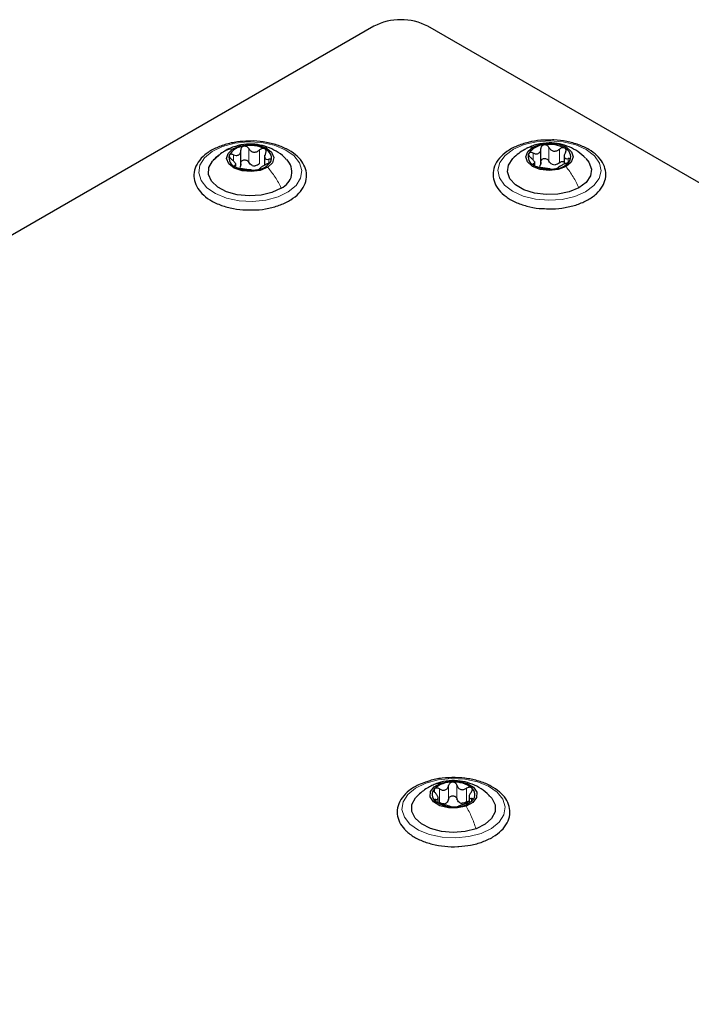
# Paper-space layout 'Blatt2' of a CAD drawing. Header units: millimetres. Extents: x 5 to 418, y 2 to 292.
# Tile 82 of 87: x 265 to 279, y 236 to 257. Entities that reach past the tile are written whole.
import ezdxf

# ---------------------------------------------------------------- set-up
doc = ezdxf.new("R2010")
doc.units = ezdxf.units.MM

psp = doc.layouts.new('Blatt2')

# ---------------------------------------------------------------- linework, layer by layer
at = {"color": 7, "linetype": 'Continuous', "lineweight": 25}
for p, q in [((272.246, 256.794), (249.632, 243.74)), ((318.915, 230.506), (273.377, 256.794)), ((269.46, 253.879), (269.46, 254.195)), ((269.959, 254.091), (269.959, 253.885)), ((275.743, 253.946), (275.743, 254.231)), ((275.743, 253.914), (275.743, 254.23)), ((276.232, 254.101), (276.232, 253.928)), ((269.356, 253.866), (269.356, 253.923)), ((275.614, 253.88), (275.614, 253.962)), ((273.591, 240.531), (273.591, 240.632)), ((274.238, 240.655), (274.238, 240.537))]:
    psp.add_line(p, q, dxfattribs=at)
at = {"color": 7, "linetype": 'Continuous', "lineweight": 18}
for p, q in [((269.305, 253.971), (269.305, 254.103)), ((269.626, 253.946), (269.626, 254.231)), ((269.85, 253.917), (269.85, 254.203)), ((275.579, 253.996), (275.579, 254.139)), ((275.913, 253.971), (275.913, 254.257)), ((276.133, 253.935), (276.133, 254.221)), ((269.336, 253.854), (269.336, 253.878)), ((270.048, 253.93), (270.048, 254.009)), ((275.589, 253.886), (275.589, 253.913)), ((276.313, 253.948), (276.313, 254.021)), ((273.556, 240.927), (273.65, 240.944)), ((273.811, 240.606), (273.811, 240.892)), ((273.986, 240.611), (273.986, 240.896)), ((273.618, 240.536), (273.618, 240.821)), ((274.189, 240.549), (274.189, 240.835)), ((273.546, 240.555), (273.546, 240.6)), ((274.292, 240.571), (274.292, 240.617))]:
    psp.add_line(p, q, dxfattribs=at)
at = {"color": 7, "linetype": 'Continuous', "lineweight": 18, "flags": 128}
for points in [[(268.861, 254.17), (269.077, 254.274), (269.332, 254.343), (269.61, 254.372), (269.891, 254.358), (270.156, 254.302), (270.387, 254.209), (270.568, 254.084), (270.687, 253.937), (270.737, 253.776), (270.712, 253.614), (270.616, 253.461), (270.454, 253.328), (270.239, 253.223), (269.983, 253.154), (269.706, 253.126), (269.425, 253.14), (269.16, 253.195), (268.929, 253.289), (268.747, 253.413), (268.628, 253.561), (268.579, 253.721), (268.603, 253.883), (268.699, 254.036), (268.861, 254.17)], [(275.167, 254.218), (275.392, 254.316), (275.654, 254.377), (275.933, 254.397), (276.213, 254.374), (276.472, 254.31), (276.694, 254.21), (276.863, 254.08), (276.969, 253.929), (277.003, 253.767), (276.963, 253.606), (276.852, 253.456), (276.679, 253.328), (276.453, 253.23), (276.192, 253.169), (275.912, 253.15), (275.633, 253.173), (275.373, 253.236), (275.151, 253.337), (274.982, 253.467), (274.877, 253.618), (274.843, 253.779), (274.882, 253.941), (274.993, 254.09), (275.167, 254.218)], [(273.337, 240.944), (273.593, 241.012), (273.87, 241.04), (274.151, 241.025), (274.416, 240.969), (274.646, 240.875), (274.827, 240.75), (274.945, 240.603), (274.994, 240.442), (274.968, 240.28), (274.871, 240.127), (274.709, 239.994), (274.492, 239.89), (274.236, 239.822), (273.959, 239.794), (273.678, 239.808), (273.413, 239.865), (273.183, 239.958), (273.002, 240.083), (272.884, 240.231), (272.835, 240.391), (272.861, 240.553), (272.958, 240.706), (273.12, 240.839), (273.337, 240.944)]]:
    psp.add_lwpolyline(points, dxfattribs=at)
at = {"color": 7, "linetype": 'Continuous', "lineweight": 25, "flags": 128}
for points in [[(269.292, 254.227), (269.448, 254.293), (269.636, 254.32), (269.827, 254.303), (269.992, 254.245), (270.106, 254.155), (270.152, 254.047), (270.123, 253.937), (270.023, 253.842)], [(275.576, 254.263), (275.738, 254.324), (275.928, 254.345), (276.117, 254.322), (276.276, 254.259), (276.382, 254.166), (276.418, 254.056), (276.378, 253.947), (276.269, 253.855)], [(270.307, 253.406), (270.113, 253.314), (269.883, 253.258), (269.634, 253.241), (269.387, 253.265), (269.162, 253.329), (268.977, 253.427), (268.848, 253.55), (268.784, 253.69), (268.79, 253.835), (268.867, 253.972), (269.008, 254.092)], [(270.023, 253.842), (269.867, 253.776), (269.68, 253.749), (269.489, 253.766), (269.324, 253.824), (269.209, 253.914), (269.163, 254.022), (269.192, 254.132), (269.292, 254.227)], [(276.269, 253.855), (276.107, 253.794), (275.918, 253.773), (275.729, 253.796), (275.569, 253.859), (275.463, 253.952), (275.428, 254.062), (275.467, 254.171), (275.576, 254.263)], [(276.539, 253.41), (276.337, 253.325), (276.101, 253.276), (275.851, 253.267), (275.607, 253.299), (275.388, 253.37), (275.213, 253.473), (275.095, 253.6), (275.044, 253.742), (275.065, 253.886), (275.155, 254.021), (275.157, 254.024)], [(276.685, 254.027), (276.75, 253.946), (276.801, 253.804), (276.781, 253.66), (276.691, 253.525), (276.539, 253.41)], [(274.179, 240.461), (273.999, 240.421), (273.806, 240.424), (273.629, 240.469), (273.496, 240.55), (273.427, 240.654), (273.431, 240.765), (273.51, 240.867), (273.65, 240.944)], [(273.65, 240.944), (273.83, 240.984), (274.023, 240.981), (274.199, 240.936), (274.333, 240.855), (274.402, 240.751), (274.397, 240.64), (274.319, 240.538), (274.179, 240.461)], [(274.385, 239.988), (274.157, 239.928), (273.908, 239.909), (273.661, 239.93), (273.434, 239.991), (273.245, 240.087), (273.111, 240.209), (273.043, 240.348), (273.044, 240.492), (273.116, 240.631), (273.16, 240.679)], [(274.682, 240.665), (274.717, 240.625), (274.786, 240.486), (274.785, 240.341), (274.712, 240.203), (274.576, 240.082), (274.385, 239.988)]]:
    psp.add_lwpolyline(points, dxfattribs=at)
at = {"color": 7, "linetype": 'Continuous', "lineweight": 25}
for centre, radius, start, end in [((272.811, 255.702), 1.23, 62.6097, 117.3903), ((269.552, 253.898), 0.386, 94.4929, 150.0111), ((269.657, 253.59), 0.705, 64.4345, 101.0333), ((275.834, 253.895), 0.417, 93.1952, 145.8081), ((275.924, 253.633), 0.687, 62.2274, 99.49), ((269.419, 254.04), 0.207, 165.8197, 251.5976), ((269.896, 254.029), 0.207, 345.8197, 71.5976), ((275.672, 254.06), 0.196, 159.3427, 248.6889), ((276.173, 254.058), 0.196, 339.3427, 68.6889), ((269.761, 254.13), 0.258, 255.8956, 269.5721), ((269.763, 254.171), 0.386, 274.4929, 330.0111), ((270.162, 253.742), 0.367, 293.3317, 44.7863), ((275.921, 254.485), 0.687, 242.2274, 279.49), ((276.05, 254.144), 0.251, 253.8977, 267.8197), ((276.011, 254.223), 0.417, 273.1952, 325.8081), ((269.658, 254.479), 0.705, 244.4345, 281.0333), ((273.878, 240.421), 0.542, 88.14, 132.0159), ((273.936, 240.375), 0.588, 52.4366, 93.8951), ((273.639, 240.701), 0.173, 135.2401, 232.858), ((274.19, 240.704), 0.173, 315.2401, 52.858), ((273.893, 241.03), 0.588, 232.4366, 273.8951), ((273.672, 240.703), 0.197, 281.8877, 298.2682), ((273.95, 240.984), 0.542, 268.14, 312.0159), ((274.128, 240.731), 0.215, 245.4264, 260.9053)]:
    psp.add_arc(centre, radius, start, end, dxfattribs=at)
for points, knots in [([(269.626, 254.388), (269.546, 254.385), (269.375, 254.378), (269.127, 254.321), (268.894, 254.231), (268.701, 254.107), (268.559, 253.955), (268.48, 253.782), (268.471, 253.603), (268.527, 253.435), (268.64, 253.285), (268.768, 253.182), (268.857, 253.132), (268.882, 253.119)], [0, 0, 0, 0, 0.086718, 0.186084, 0.285919, 0.386499, 0.487673, 0.587281, 0.682542, 0.774833, 0.867588, 0.96382, 1, 1, 1, 1]), ([(270.415, 254.001), (270.4, 254.018), (270.339, 254.088), (270.202, 254.18), (270.013, 254.272), (269.803, 254.324), (269.576, 254.332), (269.342, 254.287), (269.182, 254.217), (269.103, 254.168), (269.093, 254.162)], [0, 0, 0, 0, 0.046307, 0.193987, 0.33778, 0.48296, 0.640964, 0.806499, 0.974125, 1, 1, 1, 1]), ([(269.522, 254.282), (269.512, 254.279), (269.493, 254.274), (269.472, 254.254), (269.46, 254.229), (269.46, 254.21), (269.459, 254.201)], [0, 0, 0, 0, 0.250033, 0.499632, 0.749228, 1, 1, 1, 1]), ([(269.626, 254.231), (269.621, 254.24), (269.61, 254.256), (269.584, 254.274), (269.553, 254.285), (269.532, 254.283), (269.522, 254.282)], [0, 0, 0, 0, 0.249815, 0.499908, 0.75012, 1, 1, 1, 1]), ([(269.618, 252.949), (269.671, 252.947), (269.816, 252.943), (270.048, 252.978), (270.297, 253.049), (270.513, 253.155), (270.685, 253.292), (270.8, 253.455), (270.848, 253.632), (270.826, 253.808), (270.744, 253.969), (270.608, 254.11), (270.422, 254.23), (270.193, 254.321), (269.934, 254.375), (269.739, 254.397), (269.637, 254.389), (269.626, 254.388)], [0, 0, 0, 0, 0.043268, 0.11708, 0.191118, 0.265607, 0.340684, 0.415697, 0.488487, 0.557983, 0.626412, 0.696459, 0.76912, 0.84305, 0.916979, 0.990749, 1, 1, 1, 1]), ([(275.953, 254.411), (275.882, 254.412), (275.721, 254.412), (275.475, 254.368), (275.232, 254.289), (275.025, 254.176), (274.865, 254.033), (274.764, 253.866), (274.731, 253.687), (274.767, 253.513), (274.862, 253.357), (274.981, 253.244), (275.071, 253.187), (275.101, 253.169)], [0, 0, 0, 0, 0.07631, 0.175623, 0.275303, 0.375651, 0.476769, 0.577282, 0.674152, 0.766984, 0.859149, 0.954173, 1, 1, 1, 1]), ([(276.679, 254.032), (276.627, 254.08), (276.522, 254.174), (276.336, 254.273), (276.133, 254.337), (275.903, 254.36), (275.663, 254.328), (275.494, 254.264), (275.413, 254.219), (275.402, 254.213)], [0, 0, 0, 0, 0.152673, 0.303295, 0.453267, 0.612054, 0.79914, 0.973304, 1, 1, 1, 1]), ([(275.811, 254.311), (275.801, 254.308), (275.781, 254.303), (275.759, 254.284), (275.745, 254.259), (275.744, 254.241), (275.743, 254.231)], [0, 0, 0, 0, 0.250033, 0.4996315, 0.7492277, 1, 1, 1, 1]), ([(275.913, 254.257), (275.907, 254.265), (275.897, 254.282), (275.872, 254.3), (275.842, 254.312), (275.821, 254.311), (275.811, 254.311)], [0, 0, 0, 0, 0.249815, 0.499908, 0.75012, 1, 1, 1, 1]), ([(275.821, 252.975), (275.874, 252.972), (276.018, 252.963), (276.253, 252.991), (276.508, 253.054), (276.732, 253.153), (276.915, 253.283), (277.04, 253.435), (277.105, 253.604), (277.106, 253.776), (277.043, 253.942), (276.924, 254.09), (276.754, 254.218), (276.537, 254.319), (276.287, 254.385), (276.085, 254.416), (275.974, 254.412), (275.953, 254.411)], [0, 0, 0, 0, 0.043154, 0.116928, 0.190892, 0.265257, 0.340201, 0.415381, 0.481535, 0.551816, 0.620424, 0.689652, 0.761535, 0.835217, 0.909194, 0.983004, 1, 1, 1, 1]), ([(269.089, 254.159), (269.054, 254.135), (268.979, 254.085), (268.916, 254.022), (268.882, 253.989)], [0, 0, 0, 0, 0.475036, 1, 1, 1, 1]), ([(269.218, 254.091), (269.217, 254.084), (269.215, 254.071), (269.225, 254.048), (269.242, 254.025), (269.259, 254.011), (269.267, 254.005)], [0, 0, 0, 0, 0.249857, 0.499466, 0.749011, 1, 1, 1, 1]), ([(269.305, 254.103), (269.295, 254.107), (269.276, 254.113), (269.25, 254.114), (269.228, 254.107), (269.222, 254.096), (269.218, 254.091)], [0, 0, 0, 0, 0.249807, 0.500055, 0.750309, 1, 1, 1, 1]), ([(269.305, 254.103), (269.325, 254.097), (269.355, 254.087), (269.394, 254.09), (269.419, 254.1), (269.439, 254.118), (269.458, 254.151), (269.459, 254.181), (269.459, 254.201)], [0, 0, 0, 0, 0.249168, 0.374303, 0.498903, 0.623987, 0.749746, 1, 1, 1, 1]), ([(269.626, 254.231), (269.639, 254.214), (269.657, 254.187), (269.695, 254.165), (269.727, 254.156), (269.761, 254.157), (269.805, 254.168), (269.832, 254.189), (269.85, 254.203)], [0, 0, 0, 0, 0.249199, 0.374336, 0.49893, 0.624007, 0.749759, 1, 1, 1, 1]), ([(269.961, 254.226), (269.953, 254.229), (269.936, 254.236), (269.905, 254.233), (269.875, 254.222), (269.858, 254.209), (269.85, 254.203)], [0, 0, 0, 0, 0.249991, 0.499611, 0.749127, 1, 1, 1, 1]), ([(269.979, 254.135), (269.971, 254.116), (269.959, 254.087), (269.959, 254.053), (269.965, 254.031), (269.979, 254.015), (270.005, 254.004), (270.031, 254.007), (270.048, 254.009)], [0, 0, 0, 0, 0.249201, 0.374338, 0.498932, 0.624008, 0.74976, 1, 1, 1, 1]), ([(269.979, 254.135), (269.983, 254.143), (269.991, 254.161), (269.991, 254.187), (269.983, 254.211), (269.968, 254.221), (269.961, 254.226)], [0, 0, 0, 0, 0.249852, 0.499902, 0.750115, 1, 1, 1, 1]), ([(275.405, 254.214), (275.362, 254.188), (275.273, 254.134), (275.196, 254.06), (275.155, 254.022)], [0, 0, 0, 0, 0.473066, 1, 1, 1, 1]), ([(275.489, 254.129), (275.487, 254.122), (275.484, 254.109), (275.492, 254.086), (275.509, 254.062), (275.524, 254.048), (275.532, 254.041)], [0, 0, 0, 0, 0.249857, 0.499466, 0.749011, 1, 1, 1, 1]), ([(275.579, 254.139), (275.57, 254.142), (275.551, 254.149), (275.524, 254.151), (275.501, 254.145), (275.493, 254.134), (275.489, 254.129)], [0, 0, 0, 0, 0.249807, 0.500055, 0.750309, 1, 1, 1, 1]), ([(275.579, 254.139), (275.6, 254.131), (275.63, 254.12), (275.67, 254.123), (275.696, 254.132), (275.718, 254.15), (275.739, 254.181), (275.741, 254.211), (275.743, 254.231)], [0, 0, 0, 0, 0.2491679, 0.3743031, 0.4989033, 0.6239875, 0.7497462, 1, 1, 1, 1]), ([(275.913, 254.257), (275.924, 254.239), (275.941, 254.212), (275.978, 254.188), (276.009, 254.178), (276.043, 254.178), (276.087, 254.188), (276.115, 254.208), (276.133, 254.221)], [0, 0, 0, 0, 0.249199, 0.374336, 0.49893, 0.624007, 0.749759, 1, 1, 1, 1]), ([(276.244, 254.241), (276.236, 254.244), (276.219, 254.251), (276.189, 254.25), (276.159, 254.24), (276.142, 254.227), (276.133, 254.221)], [0, 0, 0, 0, 0.249991, 0.499611, 0.749127, 1, 1, 1, 1]), ([(276.256, 254.149), (276.247, 254.13), (276.233, 254.102), (276.231, 254.067), (276.235, 254.045), (276.247, 254.03), (276.271, 254.017), (276.296, 254.019), (276.313, 254.021)], [0, 0, 0, 0, 0.249201, 0.374338, 0.498932, 0.624008, 0.74976, 1, 1, 1, 1]), ([(276.256, 254.149), (276.26, 254.157), (276.269, 254.175), (276.271, 254.201), (276.264, 254.225), (276.251, 254.236), (276.244, 254.241)], [0, 0, 0, 0, 0.249852, 0.499902, 0.750115, 1, 1, 1, 1]), ([(269.336, 253.878), (269.344, 253.881), (269.356, 253.885), (269.356, 253.901), (269.35, 253.918), (269.336, 253.938), (269.311, 253.969), (269.284, 253.99), (269.267, 254.005)], [0, 0, 0, 0, 0.249201, 0.374338, 0.498932, 0.624008, 0.74976, 1, 1, 1, 1]), ([(269.336, 253.878), (269.332, 253.877), (269.324, 253.875), (269.324, 253.867), (269.333, 253.855), (269.347, 253.847), (269.354, 253.843)], [0, 0, 0, 0, 0.2498519, 0.4999015, 0.7501147, 1, 1, 1, 1]), ([(269.459, 253.915), (269.459, 253.9), (269.46, 253.869), (269.445, 253.845), (269.437, 253.832)], [0, 0, 0, 0, 0.50155, 1, 1, 1, 1]), ([(269.459, 253.915), (269.46, 253.924), (269.46, 253.943), (269.472, 253.968), (269.493, 253.987), (269.521, 253.998), (269.553, 253.998), (269.584, 253.988), (269.61, 253.97), (269.621, 253.954), (269.626, 253.946)], [0, 0, 0, 0, 0.125193, 0.249438, 0.374279, 0.499024, 0.623869, 0.749369, 0.87443, 1, 1, 1, 1]), ([(269.698, 253.88), (269.683, 253.888), (269.653, 253.904), (269.635, 253.932), (269.626, 253.946)], [0, 0, 0, 0, 0.498457, 1, 1, 1, 1]), ([(269.85, 253.917), (269.837, 253.906), (269.81, 253.884), (269.776, 253.876), (269.759, 253.872)], [0, 0, 0, 0, 0.5015517, 1, 1, 1, 1]), ([(270.011, 253.91), (269.99, 253.9), (269.96, 253.886), (269.922, 253.864), (269.896, 253.849), (269.876, 253.835), (269.857, 253.821), (269.857, 253.816), (269.856, 253.812)], [0, 0, 0, 0, 0.2491679, 0.3743031, 0.4989033, 0.6239875, 0.7497462, 1, 1, 1, 1]), ([(270.011, 253.91), (270.02, 253.914), (270.039, 253.923), (270.065, 253.94), (270.087, 253.96), (270.094, 253.972), (270.097, 253.978)], [0, 0, 0, 0, 0.249807, 0.500055, 0.750309, 1, 1, 1, 1]), ([(270.097, 253.978), (270.098, 253.984), (270.101, 253.995), (270.09, 254.006), (270.073, 254.012), (270.056, 254.01), (270.048, 254.009)], [0, 0, 0, 0, 0.249857, 0.499466, 0.749011, 1, 1, 1, 1]), ([(275.589, 253.913), (275.598, 253.916), (275.612, 253.919), (275.615, 253.936), (275.61, 253.952), (275.598, 253.973), (275.574, 254.004), (275.549, 254.026), (275.532, 254.041)], [0, 0, 0, 0, 0.249201, 0.374338, 0.498932, 0.624008, 0.74976, 1, 1, 1, 1]), ([(275.589, 253.913), (275.585, 253.912), (275.576, 253.91), (275.574, 253.902), (275.581, 253.89), (275.595, 253.882), (275.601, 253.877)], [0, 0, 0, 0, 0.249852, 0.499902, 0.750115, 1, 1, 1, 1]), ([(275.601, 253.877), (275.609, 253.873), (275.626, 253.864), (275.656, 253.853), (275.686, 253.845), (275.703, 253.843), (275.712, 253.841)], [0, 0, 0, 0, 0.249991, 0.499611, 0.749127, 1, 1, 1, 1]), ([(275.743, 253.946), (275.742, 253.93), (275.741, 253.899), (275.724, 253.875), (275.716, 253.864)], [0, 0, 0, 0, 0.50155, 1, 1, 1, 1]), ([(275.743, 253.946), (275.744, 253.955), (275.745, 253.973), (275.759, 253.998), (275.781, 254.017), (275.81, 254.027), (275.842, 254.026), (275.872, 254.015), (275.897, 253.996), (275.907, 253.979), (275.913, 253.971)], [0, 0, 0, 0, 0.125193, 0.249438, 0.374279, 0.499024, 0.623869, 0.749369, 0.87443, 1, 1, 1, 1]), ([(275.98, 253.903), (275.966, 253.911), (275.937, 253.928), (275.921, 253.957), (275.913, 253.971)], [0, 0, 0, 0, 0.498457, 1, 1, 1, 1]), ([(276.133, 253.935), (276.119, 253.925), (276.091, 253.904), (276.058, 253.897), (276.041, 253.893)], [0, 0, 0, 0, 0.501552, 1, 1, 1, 1]), ([(276.266, 253.923), (276.245, 253.914), (276.215, 253.901), (276.176, 253.88), (276.149, 253.866), (276.127, 253.853), (276.107, 253.84), (276.104, 253.834), (276.102, 253.831)], [0, 0, 0, 0, 0.249168, 0.374303, 0.498903, 0.623987, 0.749746, 1, 1, 1, 1]), ([(276.133, 253.935), (276.142, 253.941), (276.159, 253.954), (276.189, 253.964), (276.215, 253.966), (276.227, 253.961), (276.232, 253.959)], [0, 0, 0, 0, 0.285169, 0.56815, 0.852456, 1, 1, 1, 1]), ([(276.266, 253.923), (276.275, 253.927), (276.294, 253.936), (276.321, 253.952), (276.344, 253.971), (276.352, 253.983), (276.356, 253.989)], [0, 0, 0, 0, 0.2498071, 0.5000551, 0.7503094, 1, 1, 1, 1]), ([(276.356, 253.989), (276.358, 253.995), (276.361, 254.006), (276.353, 254.017), (276.337, 254.023), (276.321, 254.021), (276.313, 254.021)], [0, 0, 0, 0, 0.249857, 0.499466, 0.749011, 1, 1, 1, 1]), ([(269.354, 253.843), (269.362, 253.839), (269.379, 253.831), (269.41, 253.821), (269.44, 253.814), (269.457, 253.811), (269.465, 253.81)], [0, 0, 0, 0, 0.249991, 0.499611, 0.749127, 1, 1, 1, 1]), ([(269.689, 253.782), (269.677, 253.783), (269.658, 253.785), (269.62, 253.789), (269.588, 253.792), (269.555, 253.797), (269.51, 253.804), (269.483, 253.808), (269.465, 253.81)], [0, 0, 0, 0, 0.249199, 0.374336, 0.49893, 0.624007, 0.749759, 1, 1, 1, 1]), ([(269.689, 253.782), (269.694, 253.781), (269.706, 253.78), (269.731, 253.78), (269.762, 253.782), (269.783, 253.785), (269.793, 253.787)], [0, 0, 0, 0, 0.249815, 0.499908, 0.75012, 1, 1, 1, 1]), ([(269.793, 253.787), (269.803, 253.789), (269.822, 253.793), (269.843, 253.8), (269.855, 253.807), (269.856, 253.811), (269.856, 253.812)], [0, 0, 0, 0, 0.250033, 0.499632, 0.749228, 1, 1, 1, 1]), ([(275.933, 253.806), (275.921, 253.807), (275.904, 253.81), (275.868, 253.815), (275.836, 253.819), (275.803, 253.825), (275.758, 253.833), (275.731, 253.838), (275.712, 253.841)], [0, 0, 0, 0, 0.249199, 0.374336, 0.49893, 0.624007, 0.749759, 1, 1, 1, 1]), ([(275.933, 253.806), (275.938, 253.805), (275.948, 253.803), (275.973, 253.802), (276.003, 253.803), (276.024, 253.806), (276.035, 253.807)], [0, 0, 0, 0, 0.249815, 0.499908, 0.75012, 1, 1, 1, 1]), ([(276.035, 253.807), (276.045, 253.809), (276.065, 253.813), (276.087, 253.819), (276.1, 253.826), (276.102, 253.829), (276.102, 253.831)], [0, 0, 0, 0, 0.250033, 0.499632, 0.749228, 1, 1, 1, 1]), ([(268.882, 253.119), (268.92, 253.1), (269.028, 253.047), (269.237, 252.985), (269.451, 252.947), (269.58, 252.948), (269.618, 252.949)], [0, 0, 0, 0, 0.180103, 0.52028, 0.859876, 1, 1, 1, 1]), ([(275.101, 253.169), (275.137, 253.149), (275.241, 253.092), (275.444, 253.024), (275.655, 252.979), (275.784, 252.976), (275.821, 252.975)], [0, 0, 0, 0, 0.180183, 0.520099, 0.859478, 1, 1, 1, 1]), ([(273.33, 240.96), (273.28, 240.943), (273.149, 240.899), (272.979, 240.79), (272.83, 240.642), (272.743, 240.471), (272.725, 240.292), (272.775, 240.122), (272.856, 240.003), (272.918, 239.943), (272.935, 239.928)], [0, 0, 0, 0, 0.092265, 0.240694, 0.390157, 0.537811, 0.679336, 0.815834, 0.952446, 1, 1, 1, 1]), ([(273.555, 240.931), (273.524, 240.918), (273.459, 240.893), (273.358, 240.836), (273.251, 240.763), (273.186, 240.703), (273.153, 240.671)], [0, 0, 0, 0, 0.216338, 0.4527709, 0.7128914, 1, 1, 1, 1]), ([(274.027, 239.616), (274.109, 239.624), (274.282, 239.639), (274.526, 239.707), (274.747, 239.809), (274.924, 239.943), (275.046, 240.103), (275.103, 240.279), (275.089, 240.456), (275.014, 240.619), (274.884, 240.763), (274.703, 240.885), (274.478, 240.98), (274.222, 241.041), (273.949, 241.065), (273.676, 241.049), (273.464, 241.013), (273.359, 240.972), (273.33, 240.96)], [0, 0, 0, 0, 0.0601098, 0.1264071, 0.1930855, 0.2602884, 0.3275838, 0.3931374, 0.4556782, 0.5170038, 0.5794838, 0.6443524, 0.7105244, 0.7767756, 0.842879, 0.9089481, 0.9751416, 1, 1, 1, 1]), ([(274.677, 240.663), (274.657, 240.685), (274.591, 240.76), (274.448, 240.855), (274.258, 240.944), (274.046, 240.994), (273.818, 240.999), (273.652, 240.965), (273.566, 240.935), (273.555, 240.931)], [0, 0, 0, 0, 0.071896, 0.245936, 0.415646, 0.587545, 0.775773, 0.971768, 1, 1, 1, 1]), ([(273.618, 240.821), (273.638, 240.812), (273.668, 240.797), (273.711, 240.794), (273.741, 240.8), (273.768, 240.815), (273.796, 240.843), (273.805, 240.873), (273.811, 240.892)], [0, 0, 0, 0, 0.249168, 0.374303, 0.498903, 0.623987, 0.749746, 1, 1, 1, 1]), ([(273.896, 240.962), (273.886, 240.961), (273.865, 240.958), (273.838, 240.942), (273.819, 240.919), (273.814, 240.901), (273.811, 240.892)], [0, 0, 0, 0, 0.250033, 0.499632, 0.749228, 1, 1, 1, 1]), ([(273.986, 240.896), (273.983, 240.905), (273.976, 240.923), (273.955, 240.945), (273.928, 240.96), (273.907, 240.961), (273.896, 240.962)], [0, 0, 0, 0, 0.249815, 0.499908, 0.75012, 1, 1, 1, 1]), ([(273.986, 240.896), (273.994, 240.877), (274.005, 240.849), (274.036, 240.821), (274.064, 240.807), (274.096, 240.803), (274.139, 240.808), (274.169, 240.824), (274.189, 240.835)], [0, 0, 0, 0, 0.249199, 0.374336, 0.49893, 0.624007, 0.749759, 1, 1, 1, 1]), ([(273.516, 240.823), (273.512, 240.817), (273.504, 240.805), (273.506, 240.78), (273.517, 240.755), (273.53, 240.74), (273.537, 240.732)], [0, 0, 0, 0, 0.249857, 0.499466, 0.749011, 1, 1, 1, 1]), ([(273.618, 240.821), (273.608, 240.826), (273.59, 240.836), (273.56, 240.84), (273.533, 240.837), (273.522, 240.828), (273.516, 240.823)], [0, 0, 0, 0, 0.249807, 0.500055, 0.750309, 1, 1, 1, 1]), ([(273.546, 240.6), (273.559, 240.601), (273.578, 240.603), (273.589, 240.618), (273.592, 240.635), (273.587, 240.657), (273.572, 240.69), (273.551, 240.715), (273.537, 240.732)], [0, 0, 0, 0, 0.249201, 0.374338, 0.498932, 0.624008, 0.74976, 1, 1, 1, 1]), ([(273.811, 240.606), (273.814, 240.615), (273.819, 240.634), (273.838, 240.656), (273.864, 240.672), (273.896, 240.678), (273.928, 240.674), (273.955, 240.659), (273.976, 240.637), (273.983, 240.619), (273.986, 240.611)], [0, 0, 0, 0, 0.125193, 0.249438, 0.374279, 0.499024, 0.623869, 0.749369, 0.87443, 1, 1, 1, 1]), ([(274.295, 240.842), (274.288, 240.846), (274.275, 240.855), (274.247, 240.857), (274.217, 240.85), (274.199, 240.84), (274.189, 240.835)], [0, 0, 0, 0, 0.249991, 0.499611, 0.749127, 1, 1, 1, 1]), ([(274.283, 240.749), (274.27, 240.732), (274.251, 240.706), (274.24, 240.672), (274.237, 240.65), (274.242, 240.633), (274.257, 240.619), (274.278, 240.618), (274.292, 240.617)], [0, 0, 0, 0, 0.249201, 0.374338, 0.498932, 0.624008, 0.74976, 1, 1, 1, 1]), ([(274.283, 240.749), (274.289, 240.758), (274.301, 240.774), (274.309, 240.799), (274.309, 240.824), (274.299, 240.836), (274.295, 240.842)], [0, 0, 0, 0, 0.249852, 0.499902, 0.750115, 1, 1, 1, 1]), ([(273.546, 240.6), (273.54, 240.599), (273.528, 240.598), (273.52, 240.591), (273.52, 240.579), (273.529, 240.569), (273.534, 240.564)], [0, 0, 0, 0, 0.249852, 0.499902, 0.750115, 1, 1, 1, 1]), ([(273.534, 240.564), (273.541, 240.558), (273.554, 240.548), (273.582, 240.534), (273.612, 240.522), (273.63, 240.517), (273.64, 240.514)], [0, 0, 0, 0, 0.249991, 0.499611, 0.749127, 1, 1, 1, 1]), ([(273.713, 240.51), (273.697, 240.51), (273.664, 240.512), (273.633, 240.528), (273.618, 240.536)], [0, 0, 0, 0, 0.4984586, 1, 1, 1, 1]), ([(273.842, 240.453), (273.835, 240.456), (273.824, 240.46), (273.793, 240.469), (273.765, 240.477), (273.733, 240.487), (273.69, 240.501), (273.66, 240.509), (273.64, 240.514)], [0, 0, 0, 0, 0.2491995, 0.3743362, 0.4989302, 0.6240074, 0.7497593, 1, 1, 1, 1]), ([(273.811, 240.606), (273.807, 240.591), (273.799, 240.561), (273.777, 240.54), (273.766, 240.529)], [0, 0, 0, 0, 0.50155, 1, 1, 1, 1]), ([(274.039, 240.535), (274.027, 240.545), (274.002, 240.566), (273.992, 240.596), (273.986, 240.611)], [0, 0, 0, 0, 0.498457, 1, 1, 1, 1]), ([(274.211, 240.528), (274.191, 240.521), (274.16, 240.512), (274.118, 240.496), (274.087, 240.485), (274.061, 240.475), (274.032, 240.465), (274.023, 240.46), (274.017, 240.457)], [0, 0, 0, 0, 0.249168, 0.374303, 0.498903, 0.623987, 0.749746, 1, 1, 1, 1]), ([(274.189, 240.549), (274.174, 240.54), (274.144, 240.523), (274.111, 240.52), (274.094, 240.519)], [0, 0, 0, 0, 0.501552, 1, 1, 1, 1]), ([(274.189, 240.549), (274.199, 240.554), (274.214, 240.564), (274.231, 240.566), (274.238, 240.568)], [0, 0, 0, 0, 0.583375, 1, 1, 1, 1]), ([(274.211, 240.528), (274.22, 240.531), (274.239, 240.537), (274.268, 240.55), (274.295, 240.565), (274.307, 240.576), (274.313, 240.582)], [0, 0, 0, 0, 0.249807, 0.500055, 0.750309, 1, 1, 1, 1]), ([(274.313, 240.582), (274.317, 240.587), (274.325, 240.598), (274.323, 240.61), (274.312, 240.617), (274.299, 240.617), (274.292, 240.617)], [0, 0, 0, 0, 0.2498571, 0.4994664, 0.7490114, 1, 1, 1, 1]), ([(273.842, 240.453), (273.846, 240.452), (273.853, 240.449), (273.873, 240.445), (273.901, 240.443), (273.922, 240.443), (273.933, 240.443)], [0, 0, 0, 0, 0.249815, 0.499908, 0.75012, 1, 1, 1, 1]), ([(273.933, 240.443), (273.943, 240.443), (273.964, 240.444), (273.99, 240.448), (274.01, 240.453), (274.015, 240.456), (274.017, 240.457)], [0, 0, 0, 0, 0.250033, 0.499632, 0.749228, 1, 1, 1, 1]), ([(272.935, 239.928), (272.964, 239.903), (273.047, 239.833), (273.222, 239.739), (273.463, 239.658), (273.728, 239.617), (273.921, 239.604), (274.019, 239.615), (274.027, 239.616)], [0, 0, 0, 0, 0.115775, 0.331485, 0.548171, 0.764462, 0.980386, 1, 1, 1, 1])]:
    psp.add_open_spline(points, degree=3, knots=knots, dxfattribs=at)
at = {"color": 7, "linetype": 'Continuous', "lineweight": 18}
for points, knots in [([(269.093, 254.154), (269.106, 254.165), (269.162, 254.21), (269.236, 254.22), (269.292, 254.227)], [0, 0, 0, 0, 0.252907, 1, 1, 1, 1]), ([(275.407, 254.211), (275.414, 254.216), (275.46, 254.252), (275.523, 254.258), (275.576, 254.263)], [0, 0, 0, 0, 0.144336, 1, 1, 1, 1])]:
    psp.add_open_spline(points, degree=3, knots=knots, dxfattribs=at)
for points in [[(270.307, 253.406), (270.267, 253.484), (270.187, 253.639), (270.078, 253.774), (270.023, 253.842)], [(276.539, 253.41), (276.501, 253.489), (276.425, 253.647), (276.321, 253.786), (276.269, 253.855)], [(274.385, 239.988), (274.356, 240.071), (274.298, 240.237), (274.219, 240.386), (274.179, 240.461)]]:
    psp.add_open_spline(points, degree=3, dxfattribs=at)

doc.saveas('drawing.dxf')
